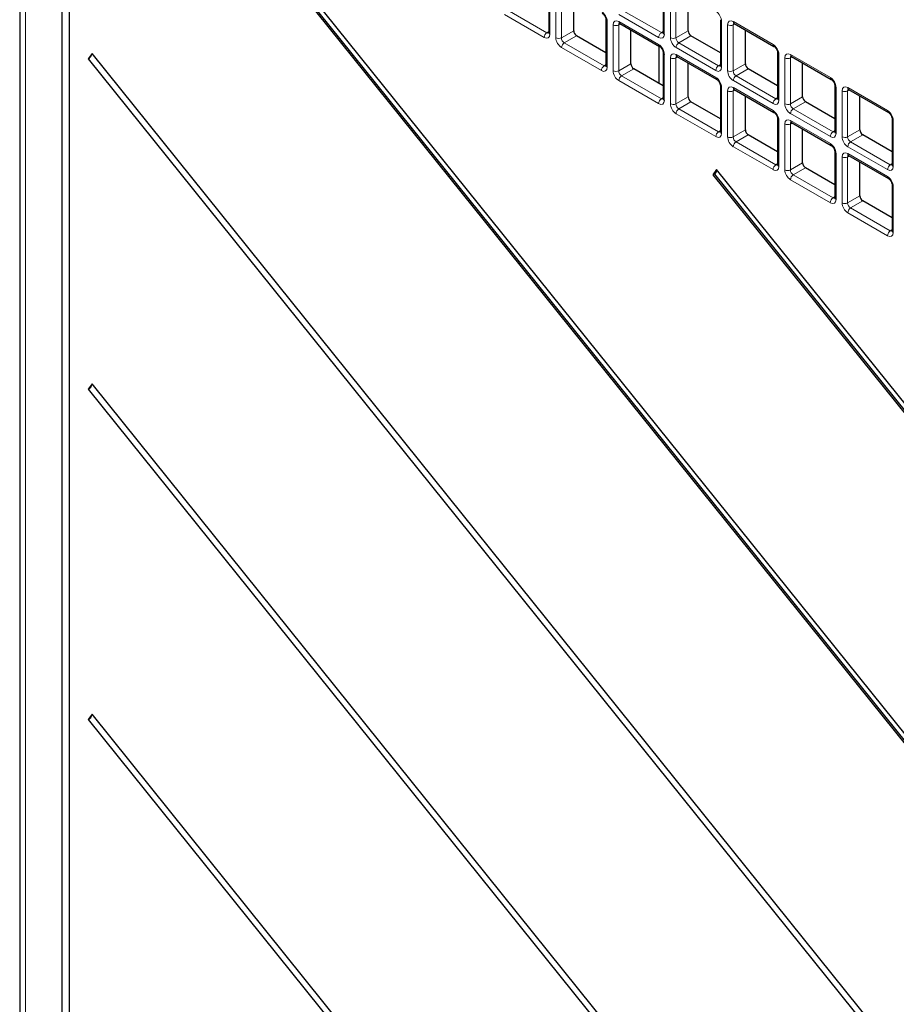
# Paper-space layout 'Blatt2' of a CAD drawing. Header units: millimetres. Extents: x 5 to 418, y 2 to 292.
# Tile 40 of 87: x 113 to 134, y 177 to 201. Entities that reach past the tile are written whole.
import ezdxf

# ---------------------------------------------------------------- set-up
doc = ezdxf.new("R2010")
doc.units = ezdxf.units.MM

psp = doc.layouts.new('Blatt2')

# ---------------------------------------------------------------- linework, layer by layer
at = {"color": 7, "linetype": 'Continuous', "lineweight": 25}
for p, q in [((112.618, 214.308), (112.618, 145.167)), ((113.659, 206.746), (113.659, 145.342)), ((113.846, 145.234), (113.846, 206.638)), ((145.125, 170.224), (117.591, 204.476)), ((117.499, 204.345), (145.033, 170.093)), ((117.535, 204.365), (145.057, 170.128)), ((125.689, 201.928), (125.689, 200.793)), ((128.517, 201.928), (128.517, 200.793)), ((126.306, 200.838), (126.306, 201.677)), ((129.134, 200.838), (129.134, 201.677)), ((127.103, 201.111), (127.103, 199.976)), ((129.931, 201.112), (129.931, 199.976)), ((127.443, 201.021), (128.426, 200.453)), ((127.72, 200.022), (127.72, 200.861)), ((130.271, 201.021), (131.254, 200.453)), ((130.548, 200.022), (130.548, 200.861)), ((127.103, 200.296), (126.376, 200.716)), ((129.931, 200.296), (129.205, 200.716)), ((128.414, 200.46), (128.414, 199.539)), ((114.405, 200.275), (114.313, 200.144)), ((114.313, 200.144), (140.421, 167.666)), ((140.513, 167.797), (114.405, 200.275)), ((128.517, 200.295), (128.517, 199.16)), ((128.857, 200.204), (129.84, 199.637)), ((131.346, 200.295), (131.346, 199.16)), ((131.685, 200.204), (132.669, 199.637)), ((128.517, 199.48), (127.791, 199.899)), ((129.134, 199.205), (129.134, 200.044)), ((131.346, 199.48), (130.619, 199.899)), ((131.963, 199.205), (131.963, 200.044)), ((129.931, 199.479), (129.931, 198.343)), ((130.271, 199.388), (131.254, 198.82)), ((132.76, 199.479), (132.76, 198.344)), ((133.1, 199.388), (134.083, 198.82)), ((129.931, 198.663), (129.205, 199.083)), ((130.548, 198.389), (130.548, 199.228)), ((132.76, 198.664), (132.033, 199.083)), ((133.377, 198.389), (133.377, 199.228)), ((131.346, 198.662), (131.346, 197.527)), ((134.174, 198.662), (134.174, 197.527)), ((131.685, 198.571), (132.669, 198.004)), ((131.963, 197.572), (131.963, 198.411)), ((131.346, 197.847), (130.619, 198.266)), ((134.174, 197.847), (133.447, 198.267)), ((132.76, 197.846), (132.76, 196.711)), ((133.1, 197.755), (134.083, 197.187)), ((129.839, 197.405), (129.747, 197.275)), ((129.85, 197.391), (129.782, 197.295)), ((145.125, 178.389), (129.839, 197.405)), ((132.76, 197.031), (132.033, 197.45)), ((133.377, 196.756), (133.377, 197.595)), ((129.782, 197.295), (129.747, 197.275)), ((129.747, 197.275), (145.033, 178.259)), ((129.782, 197.295), (145.057, 178.293)), ((134.174, 197.029), (134.174, 195.894)), ((134.174, 196.214), (133.447, 196.634)), ((114.405, 192.109), (114.313, 191.979)), ((133.415, 168.46), (114.405, 192.109)), ((114.313, 191.979), (133.324, 168.329)), ((114.405, 183.944), (114.313, 183.813)), ((114.313, 183.813), (133.324, 160.164)), ((133.415, 160.295), (114.405, 183.944))]:
    psp.add_line(p, q, dxfattribs=at)
at = {"color": 7, "linetype": 'Continuous', "lineweight": 18}
for p, q in [((112.765, 214.104), (112.765, 144.963)), ((125.718, 201.887), (125.718, 200.752)), ((125.867, 200.666), (125.867, 201.801)), ((126.004, 201.799), (126.004, 200.664)), ((128.546, 201.887), (128.546, 200.752)), ((128.695, 200.666), (128.695, 201.801)), ((128.833, 201.799), (128.833, 200.664)), ((124.661, 201.358), (125.644, 200.79)), ((127.489, 201.358), (128.472, 200.791)), ((125.577, 200.67), (124.594, 201.238)), ((127.132, 201.071), (127.132, 199.935)), ((128.405, 200.67), (127.422, 201.238)), ((127.422, 201.066), (128.405, 200.499)), ((129.961, 201.071), (129.961, 199.936)), ((130.251, 201.067), (131.234, 200.499)), ((125.644, 200.79), (125.689, 200.822)), ((126.004, 200.664), (126.306, 200.838)), ((127.281, 199.85), (127.281, 200.985)), ((127.468, 201.006), (127.418, 200.983)), ((127.418, 200.983), (127.418, 199.847)), ((128.472, 200.791), (128.517, 200.822)), ((128.833, 200.664), (129.134, 200.838)), ((130.109, 199.85), (130.109, 200.985)), ((130.297, 201.006), (130.247, 200.983)), ((130.247, 200.983), (130.247, 199.848)), ((126.376, 200.716), (126.075, 200.542)), ((126.075, 200.542), (127.058, 199.974)), ((129.205, 200.716), (128.903, 200.542)), ((128.903, 200.542), (129.886, 199.974)), ((126.991, 199.854), (126.008, 200.421)), ((129.819, 199.854), (128.836, 200.422)), ((128.546, 200.254), (128.546, 199.119)), ((128.695, 199.033), (128.695, 200.168)), ((128.883, 200.189), (128.833, 200.166)), ((128.833, 200.166), (128.833, 199.031)), ((128.836, 200.25), (129.819, 199.682)), ((131.375, 200.254), (131.375, 199.119)), ((131.523, 199.033), (131.523, 200.169)), ((131.711, 200.19), (131.661, 200.167)), ((131.661, 200.167), (131.661, 199.031)), ((131.665, 200.25), (132.648, 199.683)), ((127.058, 199.974), (127.103, 200.006)), ((127.418, 199.847), (127.72, 200.022)), ((127.791, 199.899), (127.489, 199.725)), ((129.886, 199.974), (129.931, 200.006)), ((130.247, 199.848), (130.548, 200.022)), ((130.619, 199.899), (130.318, 199.725)), ((128.405, 199.037), (127.422, 199.605)), ((127.489, 199.725), (128.472, 199.158)), ((131.234, 199.038), (130.251, 199.605)), ((130.318, 199.725), (131.301, 199.158)), ((129.961, 199.438), (129.961, 198.303)), ((130.109, 198.217), (130.109, 199.352)), ((130.297, 199.373), (130.247, 199.35)), ((130.247, 199.35), (130.247, 198.215)), ((130.251, 199.434), (131.234, 198.866)), ((132.789, 199.438), (132.789, 198.303)), ((132.938, 198.217), (132.938, 199.352)), ((133.125, 199.373), (133.075, 199.35)), ((133.075, 199.35), (133.075, 198.215)), ((133.079, 199.434), (134.062, 198.866)), ((128.472, 199.158), (128.517, 199.189)), ((128.833, 199.031), (129.134, 199.205)), ((129.205, 199.083), (128.903, 198.909)), ((131.301, 199.158), (131.346, 199.19)), ((131.661, 199.031), (131.963, 199.205)), ((132.033, 199.083), (131.732, 198.909)), ((128.903, 198.909), (129.886, 198.341)), ((131.732, 198.909), (132.715, 198.341)), ((129.819, 198.221), (128.836, 198.788)), ((131.375, 198.621), (131.375, 197.486)), ((132.648, 198.221), (131.665, 198.789)), ((131.665, 198.617), (132.648, 198.05)), ((134.203, 198.622), (134.203, 197.486)), ((129.886, 198.341), (129.931, 198.373)), ((130.247, 198.215), (130.548, 198.389)), ((131.523, 197.4), (131.523, 198.536)), ((131.711, 198.557), (131.661, 198.533)), ((131.661, 198.533), (131.661, 197.398)), ((132.715, 198.341), (132.76, 198.373)), ((133.075, 198.215), (133.377, 198.389)), ((130.619, 198.266), (130.318, 198.092)), ((133.447, 198.267), (133.146, 198.093)), ((131.234, 197.405), (130.251, 197.972)), ((130.318, 198.092), (131.301, 197.525)), ((134.062, 197.405), (133.079, 197.972)), ((133.146, 198.093), (134.129, 197.525)), ((132.789, 197.805), (132.789, 196.67)), ((132.938, 196.584), (132.938, 197.719)), ((133.125, 197.74), (133.075, 197.717)), ((133.075, 197.717), (133.075, 196.582)), ((133.079, 197.801), (134.062, 197.233)), ((131.301, 197.525), (131.346, 197.556)), ((131.661, 197.398), (131.963, 197.572)), ((132.033, 197.45), (131.732, 197.276)), ((134.129, 197.525), (134.174, 197.557)), ((132.648, 196.588), (131.665, 197.156)), ((131.732, 197.276), (132.715, 196.708)), ((134.203, 196.989), (134.203, 195.853)), ((132.715, 196.708), (132.76, 196.74)), ((133.075, 196.582), (133.377, 196.756)), ((133.447, 196.634), (133.146, 196.459)), ((133.146, 196.459), (134.129, 195.892)), ((134.062, 195.772), (133.079, 196.339)), ((134.129, 195.892), (134.174, 195.924))]:
    psp.add_line(p, q, dxfattribs=at)
for centre, radius, start, end in [((127.152, 201.116), 0.0498, 186.2479, 246.0218), ((127.47, 201.06), 0.0482, 172.9554, 235.7325), ((129.981, 201.116), 0.0498, 186.2479, 246.0218), ((130.298, 201.061), 0.0482, 172.9554, 235.7325), ((125.731, 200.663), 0.155, 124.4666, 177.2658), ((125.738, 200.797), 0.0496, 185.2037, 246.1164), ((127.352, 201.122), 0.155, 242.7384, 295.5295), ((128.56, 200.663), 0.155, 124.4666, 177.2658), ((128.566, 200.797), 0.0496, 185.2037, 246.1164), ((130.18, 201.123), 0.155, 242.7384, 295.5295), ((125.938, 200.804), 0.155, 242.7384, 295.5295), ((126.162, 200.414), 0.155, 124.4666, 177.2658), ((128.766, 200.804), 0.155, 242.7384, 295.5295), ((128.991, 200.414), 0.155, 124.4666, 177.2658), ((128.453, 200.493), 0.0483, 172.9665, 235.6198), ((131.282, 200.493), 0.0483, 172.9665, 235.6198), ((128.567, 200.3), 0.0498, 186.2479, 246.0218), ((128.766, 200.306), 0.155, 242.7384, 295.5295), ((128.884, 200.244), 0.0482, 172.9554, 235.7325), ((131.395, 200.3), 0.0498, 186.2479, 246.0218), ((131.594, 200.306), 0.155, 242.7384, 295.5295), ((131.713, 200.244), 0.0482, 172.9554, 235.7325), ((127.146, 199.846), 0.155, 124.4666, 177.2658), ((127.152, 199.981), 0.0496, 185.2037, 246.1164), ((127.352, 199.987), 0.155, 242.7384, 295.5295), ((129.974, 199.847), 0.155, 124.4666, 177.2658), ((129.981, 199.981), 0.0496, 185.2037, 246.1164), ((130.18, 199.987), 0.155, 242.7384, 295.5295), ((127.577, 199.598), 0.155, 124.4666, 177.2658), ((129.867, 199.676), 0.0483, 172.9665, 235.6198), ((130.405, 199.598), 0.155, 124.4666, 177.2658), ((132.696, 199.677), 0.0483, 172.9665, 235.6198), ((129.981, 199.483), 0.0498, 186.2479, 246.0218), ((130.18, 199.49), 0.155, 242.7384, 295.5295), ((130.298, 199.428), 0.0482, 172.9554, 235.7325), ((132.809, 199.484), 0.0498, 186.2479, 246.0218), ((133.009, 199.49), 0.155, 242.7384, 295.5295), ((133.127, 199.428), 0.0482, 172.9554, 235.7325), ((128.56, 199.03), 0.155, 124.4666, 177.2658), ((128.566, 199.164), 0.0496, 185.2037, 246.1164), ((131.388, 199.03), 0.155, 124.4666, 177.2658), ((131.395, 199.164), 0.0496, 185.2037, 246.1164), ((128.766, 199.171), 0.155, 242.7384, 295.5295), ((128.991, 198.781), 0.155, 124.4666, 177.2658), ((131.282, 198.86), 0.0483, 172.9665, 235.6198), ((131.594, 199.171), 0.155, 242.7384, 295.5295), ((131.819, 198.781), 0.155, 124.4666, 177.2658), ((134.11, 198.86), 0.0483, 172.9665, 235.6198), ((131.395, 198.667), 0.0498, 186.2479, 246.0218), ((131.713, 198.611), 0.0482, 172.9554, 235.7325), ((134.224, 198.667), 0.0498, 186.2479, 246.0218), ((131.594, 198.673), 0.155, 242.7384, 295.5295), ((129.974, 198.214), 0.155, 124.4666, 177.2658), ((129.981, 198.348), 0.0496, 185.2037, 246.1164), ((130.18, 198.354), 0.155, 242.7384, 295.5295), ((132.802, 198.214), 0.155, 124.4666, 177.2658), ((132.809, 198.348), 0.0496, 185.2037, 246.1164), ((133.009, 198.355), 0.155, 242.7384, 295.5295), ((130.405, 197.965), 0.155, 124.4666, 177.2658), ((132.696, 198.044), 0.0483, 172.9665, 235.6198), ((133.234, 197.965), 0.155, 124.4666, 177.2658), ((132.809, 197.85), 0.0498, 186.2479, 246.0218), ((133.009, 197.857), 0.155, 242.7384, 295.5295), ((133.127, 197.795), 0.0482, 172.9554, 235.7325), ((131.388, 197.397), 0.155, 124.4666, 177.2658), ((131.395, 197.531), 0.0496, 185.2037, 246.1164), ((131.594, 197.538), 0.155, 242.7384, 295.5295), ((134.217, 197.397), 0.155, 124.4666, 177.2658), ((134.223, 197.532), 0.0496, 185.2037, 246.1164), ((131.819, 197.148), 0.155, 124.4666, 177.2658), ((134.11, 197.227), 0.0483, 172.9665, 235.6198), ((134.224, 197.034), 0.0498, 186.2479, 246.0218), ((132.802, 196.581), 0.155, 124.4666, 177.2658), ((132.809, 196.715), 0.0496, 185.2037, 246.1164), ((133.009, 196.721), 0.155, 242.7384, 295.5295), ((133.234, 196.332), 0.155, 124.4666, 177.2658), ((134.217, 195.764), 0.155, 124.4666, 177.2658), ((134.223, 195.899), 0.0496, 185.2037, 246.1164)]:
    psp.add_arc(centre, radius, start, end, dxfattribs=at)
at = {"color": 7, "linetype": 'Continuous', "lineweight": 25}
for centre in [(114.201, 200.329), (114.201, 192.163), (114.201, 183.998)]:
    psp.add_arc(centre, 0.216, 301.1455, 344.2068, dxfattribs=at)
at = {"color": 7, "linetype": 'Continuous', "lineweight": 18}
for centre, major_axis, ratio, start_param, end_param in [((126.991, 201.152), (-0.1, 0.173), 0.578965, 3.928442, 5.496499), ((129.819, 201.152), (-0.1, 0.173), 0.578965, 3.928442, 5.496499), ((127.422, 200.903), (-0.1, 0.174), 0.575802, 5.499237, 7.067295), ((127.493, 200.943), (-0.0581, 0.0827), 0.569649, 6.163641, 7.016731), ((130.251, 200.903), (-0.1, 0.174), 0.575802, 5.499237, 7.067295), ((130.322, 200.944), (-0.0581, 0.0827), 0.569649, 6.163641, 7.016731), ((125.647, 200.875), (-0.0426, 0.0917), 0.56964, 2.408205, 3.2431), ((128.476, 200.875), (-0.0426, 0.0917), 0.56964, 2.408205, 3.2431), ((125.576, 200.834), (-0.1, 0.174), 0.575802, 2.357645, 3.925702), ((126.008, 200.585), (-0.1, 0.173), 0.578965, 0.786849, 2.354907), ((126.079, 200.625), (-0.05, 0.0866), 0.642476, 0.786856, 2.354913), ((128.405, 200.834), (-0.1, 0.174), 0.575802, 2.357645, 3.925702), ((128.837, 200.585), (-0.1, 0.173), 0.578965, 0.786849, 2.354907), ((128.907, 200.626), (-0.05, 0.0866), 0.642476, 0.786856, 2.354913), ((128.405, 200.335), (-0.1, 0.173), 0.578965, 3.928442, 5.496499), ((131.233, 200.336), (-0.1, 0.173), 0.578965, 3.928442, 5.496499), ((128.837, 200.086), (-0.1, 0.174), 0.575802, 5.499237, 7.067295), ((128.907, 200.127), (-0.0581, 0.0827), 0.569649, 6.163641, 7.016731), ((131.665, 200.086), (-0.1, 0.174), 0.575802, 5.499237, 7.067295), ((131.736, 200.127), (-0.0581, 0.0827), 0.569649, 6.163641, 7.016731), ((126.991, 200.018), (-0.1, 0.174), 0.575802, 2.357645, 3.925702), ((127.061, 200.058), (-0.0426, 0.0917), 0.56964, 2.408205, 3.2431), ((127.422, 199.768), (-0.1, 0.173), 0.578965, 0.786849, 2.354907), ((127.493, 199.809), (-0.05, 0.0866), 0.642476, 0.786856, 2.354913), ((129.819, 200.018), (-0.1, 0.174), 0.575802, 2.357645, 3.925702), ((129.89, 200.059), (-0.0426, 0.0917), 0.56964, 2.408205, 3.2431), ((130.251, 199.768), (-0.1, 0.173), 0.578965, 0.786849, 2.354907), ((130.322, 199.809), (-0.05, 0.0866), 0.642476, 0.786856, 2.354913), ((129.819, 199.519), (-0.1, 0.173), 0.578965, 3.928442, 5.496499), ((132.647, 199.519), (-0.1, 0.173), 0.578965, 3.928442, 5.496499), ((130.251, 199.27), (-0.1, 0.174), 0.575802, 5.499237, 7.067295), ((130.322, 199.311), (-0.0581, 0.0827), 0.569649, 6.163641, 7.016731), ((133.079, 199.27), (-0.1, 0.174), 0.575802, 5.499237, 7.067295), ((133.15, 199.311), (-0.0581, 0.0827), 0.569649, 6.163641, 7.016731), ((128.405, 199.201), (-0.1, 0.174), 0.575802, 2.357645, 3.925702), ((128.476, 199.242), (-0.0426, 0.0917), 0.56964, 2.408205, 3.2431), ((131.233, 199.201), (-0.1, 0.174), 0.575802, 2.357645, 3.925702), ((131.304, 199.242), (-0.0426, 0.0917), 0.56964, 2.408205, 3.2431), ((128.837, 198.952), (-0.1, 0.173), 0.578965, 0.786849, 2.354907), ((128.907, 198.993), (-0.05, 0.0866), 0.642476, 0.786856, 2.354913), ((131.233, 198.703), (-0.1, 0.173), 0.578965, 3.928442, 5.496499), ((131.665, 198.952), (-0.1, 0.173), 0.578965, 0.786849, 2.354907), ((131.736, 198.993), (-0.05, 0.0866), 0.642476, 0.786856, 2.354913), ((134.062, 198.703), (-0.1, 0.173), 0.578965, 3.928442, 5.496499), ((131.665, 198.453), (-0.1, 0.174), 0.575802, 5.499237, 7.067295), ((131.736, 198.494), (-0.0581, 0.0827), 0.569649, 6.163641, 7.016731), ((129.819, 198.385), (-0.1, 0.174), 0.575802, 2.357645, 3.925702), ((129.89, 198.426), (-0.0426, 0.0917), 0.56964, 2.408205, 3.2431), ((130.251, 198.135), (-0.1, 0.173), 0.578965, 0.786849, 2.354907), ((130.322, 198.176), (-0.05, 0.0866), 0.642476, 0.786856, 2.354913), ((132.647, 198.385), (-0.1, 0.174), 0.575802, 2.357645, 3.925702), ((132.718, 198.426), (-0.0426, 0.0917), 0.56964, 2.408205, 3.2431), ((133.079, 198.136), (-0.1, 0.173), 0.578965, 0.786849, 2.354907), ((133.15, 198.176), (-0.05, 0.0866), 0.642476, 0.786856, 2.354913), ((132.647, 197.886), (-0.1, 0.173), 0.578965, 3.928442, 5.496499), ((133.079, 197.637), (-0.1, 0.174), 0.575802, 5.499237, 7.067295), ((133.15, 197.678), (-0.0581, 0.0827), 0.569649, 6.163641, 7.016731), ((131.233, 197.568), (-0.1, 0.174), 0.575802, 2.357645, 3.925702), ((131.304, 197.609), (-0.0426, 0.0917), 0.56964, 2.408205, 3.2431), ((131.665, 197.319), (-0.1, 0.173), 0.578965, 0.786849, 2.354907), ((131.736, 197.36), (-0.05, 0.0866), 0.642476, 0.786856, 2.354913), ((134.062, 197.569), (-0.1, 0.174), 0.575802, 2.357645, 3.925702), ((134.132, 197.609), (-0.0426, 0.0917), 0.56964, 2.408205, 3.2431), ((134.062, 197.07), (-0.1, 0.173), 0.578965, 3.928442, 5.496499), ((132.647, 196.752), (-0.1, 0.174), 0.575802, 2.357645, 3.925702), ((132.718, 196.793), (-0.0426, 0.0917), 0.56964, 2.408205, 3.2431), ((133.079, 196.503), (-0.1, 0.173), 0.578965, 0.786849, 2.354907), ((133.15, 196.543), (-0.05, 0.0866), 0.642476, 0.786856, 2.354913), ((134.062, 195.935), (-0.1, 0.174), 0.575802, 2.357645, 3.925702), ((134.132, 195.976), (-0.0426, 0.0917), 0.56964, 2.408205, 3.2431)]:
    psp.add_ellipse(centre, major_axis=major_axis, ratio=ratio, start_param=start_param, end_param=end_param, dxfattribs=at)
at = {"color": 7, "linetype": 'Continuous', "lineweight": 25}
for centre in [(126.377, 200.797), (129.205, 200.798), (127.791, 199.981), (130.619, 199.981), (129.205, 199.164), (132.033, 199.165), (130.619, 198.348), (133.448, 198.348), (132.033, 197.532), (133.448, 196.715)]:
    psp.add_ellipse(centre, major_axis=(-0.05, 0.0866), ratio=0.578965, start_param=0.786849, end_param=2.354907, dxfattribs=at)
for points, knots in [([(127.012, 201.269), (127.018, 201.265), (127.03, 201.257), (127.054, 201.233), (127.076, 201.201), (127.093, 201.164), (127.102, 201.132), (127.103, 201.117), (127.103, 201.111)], [0, 0, 0, 0, 0.155419, 0.319081, 0.497627, 0.684711, 0.870071, 1, 1, 1, 1]), ([(127.43, 201.026), (127.43, 201.026), (127.431, 201.027), (127.439, 201.023), (127.443, 201.021)], [0, 0, 0, 0, 0.511658, 1, 1, 1, 1]), ([(130.258, 201.026), (130.259, 201.027), (130.259, 201.027), (130.267, 201.023), (130.271, 201.021)], [0, 0, 0, 0, 0.511658, 1, 1, 1, 1]), ([(125.689, 200.793), (125.688, 200.787), (125.687, 200.778), (125.687, 200.779), (125.687, 200.779)], [0, 0, 0, 0, 0.588163, 1, 1, 1, 1]), ([(128.517, 200.793), (128.517, 200.787), (128.516, 200.778), (128.516, 200.779), (128.516, 200.779)], [0, 0, 0, 0, 0.588163, 1, 1, 1, 1]), ([(128.426, 200.453), (128.432, 200.449), (128.445, 200.441), (128.468, 200.417), (128.49, 200.385), (128.507, 200.348), (128.516, 200.316), (128.517, 200.301), (128.517, 200.295)], [0, 0, 0, 0, 0.155419, 0.319081, 0.497627, 0.684711, 0.870071, 1, 1, 1, 1]), ([(131.254, 200.453), (131.26, 200.449), (131.273, 200.441), (131.296, 200.417), (131.319, 200.385), (131.336, 200.348), (131.345, 200.316), (131.345, 200.301), (131.346, 200.295)], [0, 0, 0, 0, 0.155419, 0.319081, 0.497627, 0.684711, 0.870071, 1, 1, 1, 1]), ([(128.844, 200.21), (128.844, 200.21), (128.845, 200.21), (128.853, 200.206), (128.857, 200.204)], [0, 0, 0, 0, 0.511658, 1, 1, 1, 1]), ([(131.673, 200.21), (131.673, 200.21), (131.673, 200.21), (131.681, 200.206), (131.685, 200.204)], [0, 0, 0, 0, 0.511658, 1, 1, 1, 1]), ([(127.103, 199.976), (127.102, 199.971), (127.102, 199.962), (127.102, 199.962), (127.102, 199.962)], [0, 0, 0, 0, 0.588163, 1, 1, 1, 1]), ([(129.931, 199.976), (129.931, 199.971), (129.93, 199.962), (129.93, 199.962), (129.93, 199.963)], [0, 0, 0, 0, 0.588163, 1, 1, 1, 1]), ([(129.84, 199.637), (129.846, 199.633), (129.859, 199.624), (129.882, 199.6), (129.904, 199.568), (129.922, 199.532), (129.93, 199.499), (129.931, 199.485), (129.931, 199.479)], [0, 0, 0, 0, 0.155419, 0.319081, 0.497627, 0.684711, 0.870071, 1, 1, 1, 1]), ([(132.669, 199.637), (132.675, 199.633), (132.687, 199.625), (132.711, 199.6), (132.733, 199.569), (132.75, 199.532), (132.759, 199.499), (132.759, 199.485), (132.76, 199.479)], [0, 0, 0, 0, 0.1554189, 0.3190808, 0.497627, 0.6847112, 0.8700708, 1, 1, 1, 1]), ([(130.258, 199.393), (130.259, 199.393), (130.259, 199.394), (130.267, 199.39), (130.271, 199.388)], [0, 0, 0, 0, 0.511658, 1, 1, 1, 1]), ([(133.087, 199.394), (133.087, 199.394), (133.087, 199.394), (133.096, 199.39), (133.1, 199.388)], [0, 0, 0, 0, 0.511658, 1, 1, 1, 1]), ([(128.517, 199.16), (128.517, 199.154), (128.516, 199.145), (128.516, 199.146), (128.516, 199.146)], [0, 0, 0, 0, 0.588163, 1, 1, 1, 1]), ([(131.346, 199.16), (131.345, 199.155), (131.344, 199.146), (131.344, 199.146), (131.344, 199.146)], [0, 0, 0, 0, 0.588163, 1, 1, 1, 1]), ([(131.254, 198.82), (131.26, 198.816), (131.273, 198.808), (131.296, 198.784), (131.319, 198.752), (131.336, 198.715), (131.345, 198.683), (131.345, 198.668), (131.346, 198.662)], [0, 0, 0, 0, 0.155419, 0.319081, 0.497627, 0.684711, 0.870071, 1, 1, 1, 1]), ([(134.083, 198.82), (134.089, 198.816), (134.101, 198.808), (134.125, 198.784), (134.147, 198.752), (134.164, 198.716), (134.173, 198.683), (134.174, 198.668), (134.174, 198.662)], [0, 0, 0, 0, 0.155419, 0.319081, 0.497627, 0.684711, 0.870071, 1, 1, 1, 1]), ([(131.673, 198.577), (131.673, 198.577), (131.673, 198.577), (131.681, 198.573), (131.685, 198.571)], [0, 0, 0, 0, 0.511658, 1, 1, 1, 1]), ([(129.931, 198.343), (129.931, 198.338), (129.93, 198.329), (129.93, 198.329), (129.93, 198.33)], [0, 0, 0, 0, 0.588163, 1, 1, 1, 1]), ([(132.76, 198.344), (132.759, 198.338), (132.758, 198.329), (132.758, 198.33), (132.758, 198.33)], [0, 0, 0, 0, 0.588163, 1, 1, 1, 1]), ([(132.669, 198.004), (132.675, 198), (132.687, 197.991), (132.711, 197.967), (132.733, 197.935), (132.75, 197.899), (132.759, 197.866), (132.759, 197.852), (132.76, 197.846)], [0, 0, 0, 0, 0.1554189, 0.3190808, 0.497627, 0.6847112, 0.8700708, 1, 1, 1, 1]), ([(133.087, 197.761), (133.087, 197.761), (133.087, 197.761), (133.096, 197.757), (133.1, 197.755)], [0, 0, 0, 0, 0.511658, 1, 1, 1, 1]), ([(131.346, 197.527), (131.345, 197.522), (131.344, 197.513), (131.344, 197.513), (131.344, 197.513)], [0, 0, 0, 0, 0.588163, 1, 1, 1, 1]), ([(134.174, 197.527), (134.174, 197.522), (134.173, 197.513), (134.173, 197.513), (134.173, 197.513)], [0, 0, 0, 0, 0.588163, 1, 1, 1, 1]), ([(134.083, 197.187), (134.089, 197.183), (134.101, 197.175), (134.125, 197.151), (134.147, 197.119), (134.164, 197.082), (134.173, 197.05), (134.174, 197.035), (134.174, 197.029)], [0, 0, 0, 0, 0.155419, 0.319081, 0.497627, 0.684711, 0.870071, 1, 1, 1, 1]), ([(132.76, 196.711), (132.759, 196.705), (132.758, 196.696), (132.758, 196.697), (132.758, 196.697)], [0, 0, 0, 0, 0.588163, 1, 1, 1, 1]), ([(134.174, 195.894), (134.174, 195.889), (134.173, 195.88), (134.173, 195.88), (134.173, 195.88)], [0, 0, 0, 0, 0.588163, 1, 1, 1, 1])]:
    psp.add_open_spline(points, degree=3, knots=knots, dxfattribs=at)

doc.saveas('drawing.dxf')
